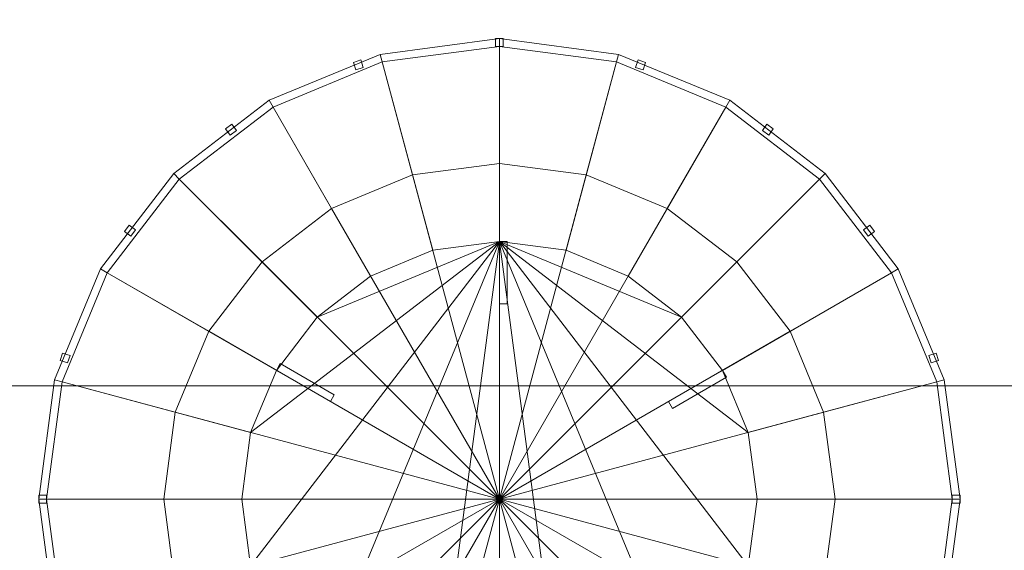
# Model space of a CAD drawing. Header units: millimetres. Extents: x 5566 to 34320, y 298 to 15638.
# Tile 151 of 256: x 8724 to 8846, y 10872 to 10938. Entities that reach past the tile are written whole.
import ezdxf

# ---------------------------------------------------------------- set-up
doc = ezdxf.new("R2010")
doc.units = ezdxf.units.MM
doc.header["$MEASUREMENT"] = 0
for name, color, linetype in [('New_A - Fixtures.3D', 7, 'Continuous'), ('New_A - Slabs.3D', 7, 'Continuous'), ('New_A - Soffits.3D', 7, 'Continuous')]:
    doc.layers.add(name, color=color, linetype=linetype)

# ---------------------------------------------------------------- blocks, each defined once
blk = doc.blocks.new('Slab_F88997A8-3703-4895-AA88-2743A1B7FDF9', base_point=(5758.12, 9954.45))
at = {"layer": 'New_A - Soffits.3D', "lineweight": 0}
mesh = blk.add_polyface(dxfattribs=at)
corners = [(7224.97, 9954.45, 3250.4), (5758.12, 9954.45, 3250.4), (5758.12, 9954.45, 2565.4), (7224.97, 9954.45, 2565.4), (10330.12, 15440.85, 3250.4), (5758.12, 15440.85, 3250.4), (7224.97, 3642.55, 3250.4), (8901.37, 3642.55, 3250.4), (8901.37, 3096.45, 3250.4), (12419.27, 3096.45, 3250.4), (12419.27, 492.95, 3250.4), (25538.37, 492.95, 3250.4), (25538.37, 3687, 3250.4), (22960.27, 3687, 3250.4), (22960.27, 8786.05, 3250.4), (18324.77, 8786.05, 3250.4), (18324.77, 10272.76, 3250.4), (18350.17, 10272.76, 3250.4), (18350.17, 11935.65, 3250.4), (18273.97, 11935.65, 3250.4), (18273.97, 14755.05, 3250.4), (14679.87, 14755.05, 3250.4), (14679.87, 14805.85, 3250.4), (10330.12, 14805.85, 3250.4), (18467.22, 708.85, 3250.4), (16357.34, 708.85, 3250.4), (16357.34, 4043.19, 3250.4), (17346.29, 4043.19, 3250.4), (17346.29, 3566.35, 3250.4), (18467.15, 3566.35, 3250.4), (5758.12, 15440.85, 2565.4), (7224.97, 3642.55, 2565.4), (10330.12, 15440.85, 2565.4), (10330.12, 14805.85, 2565.4), (14679.87, 14805.85, 2565.4), (14679.87, 14755.05, 2565.4), (18273.97, 14755.05, 2565.4), (18273.97, 11935.65, 2565.4), (18350.17, 11935.65, 2565.4), (18350.17, 10272.76, 2565.4), (18324.77, 10272.76, 2565.4), (18324.77, 8786.05, 2565.4), (22960.27, 8786.05, 2565.4), (22960.27, 3687, 2565.4), (25538.37, 3687, 2565.4), (25538.37, 492.95, 2565.4), (12419.27, 492.95, 2565.4), (12419.27, 3096.45, 2565.4), (8901.37, 3096.45, 2565.4), (8901.37, 3642.55, 2565.4), (17346.29, 3566.35, 2565.4), (17346.29, 4043.19, 2565.4), (16357.34, 4043.19, 2565.4), (16357.34, 708.85, 2565.4), (18467.22, 708.85, 2565.4), (18467.15, 3566.35, 2565.4)]
mesh.append_faces([[corners[k] for k in face] for face in [(0, 1, 2, 3), (1, 5, 30, 2), (6, 0, 3, 31), (5, 4, 32, 30), (7, 6, 31, 49), (8, 7, 49, 48), (9, 8, 48, 47), (10, 9, 47, 46), (11, 10, 46, 45), (12, 11, 45, 44), (13, 12, 44, 43), (14, 13, 43, 42), (15, 14, 42, 41), (16, 15, 41, 40), (17, 16, 40, 39), (18, 17, 39, 38), (19, 18, 38, 37), (20, 19, 37, 36), (21, 20, 36, 35), (22, 21, 35, 34), (23, 22, 34, 33), (4, 23, 33, 32), (25, 24, 54, 53), (26, 25, 53, 52), (27, 26, 52, 51), (28, 27, 51, 50), (29, 28, 50, 55), (24, 29, 55, 54)]], dxfattribs={"color": 254})
mesh.append_faces([[corners[k] for k in face] for face in [(18, 16, 17), (45, 43, 44)]], dxfattribs={"vtx0": -1, "color": 254})
mesh.append_faces([[corners[k] for k in face] for face in [(11, 24, 10), (38, 40, 37)]], dxfattribs={"vtx0": -1, "vtx1": -1, "color": 254})
mesh.append_faces([[corners[k] for k in face] for face in [(4, 0, 7), (25, 21, 10), (15, 19, 28), (11, 13, 24), (49, 3, 32), (46, 35, 53), (50, 37, 41), (45, 54, 43)]], dxfattribs={"vtx0": -1, "vtx1": -1, "vtx2": -1, "color": 254})
mesh.append_faces([[corners[k] for k in face] for face in [(23, 7, 8), (23, 8, 9), (21, 9, 10), (21, 26, 27), (19, 27, 28), (15, 28, 29), (13, 29, 24), (3, 30, 32), (49, 32, 33), (47, 33, 34), (47, 34, 35), (51, 35, 36), (51, 36, 37), (46, 53, 54), (55, 41, 42), (54, 42, 43)]], dxfattribs={"vtx0": -1, "vtx2": -1, "color": 254})
mesh.append_faces([[corners[k] for k in face] for face in [(12, 13, 11), (39, 40, 38)]], dxfattribs={"vtx1": -1, "color": 254})
mesh.append_faces([[corners[k] for k in face] for face in [(4, 5, 0), (23, 4, 7), (22, 23, 9), (21, 22, 9), (25, 26, 21), (20, 21, 27), (19, 20, 27), (15, 16, 19), (18, 19, 16), (24, 25, 10), (14, 15, 29), (13, 14, 29), (48, 49, 33), (47, 48, 33), (46, 47, 35), (52, 53, 35), (51, 52, 35), (50, 51, 37), (40, 41, 37), (55, 50, 41), (54, 55, 42), (45, 46, 54)]], dxfattribs={"vtx1": -1, "vtx2": -1, "color": 254})
mesh.append_faces([[corners[k] for k in face] for face in [(5, 1, 0), (0, 6, 7), (3, 2, 30), (49, 31, 3)]], dxfattribs={"vtx2": -1, "color": 254})
blk = doc.blocks.new('Slab_37BCEA3F-6036-4764-93A5-9224337F71E8', base_point=(5916.43, 15048.04))
at = {"layer": 'New_A - Slabs.3D', "lineweight": 0}
mesh = blk.add_polyface(dxfattribs=at)
corners = [(5916.43, 10157.64), (5916.43, 15048.04), (5916.43, 15048.04, -150), (5916.43, 10157.64, -150), (9975.59, 14387.85), (9976.56, 15048.04), (7377.02, 10157.64), (7376.95, 3737.93), (8902.44, 3737.92), (8902.44, 3096.45), (12502.66, 3096.45), (12502.66, 677.85), (16357.34, 677.1), (16357.32, 492.94), (18467.23, 492.94), (18467.23, 683.44), (22812.25, 682.84), (22812.25, 8523.08), (17906.72, 8523.08), (17906.72, 9408.34), (12153.62, 9408.34), (12151.65, 10818), (14831.44, 10818.04), (14831.44, 14387.85), (9976.56, 15048.04, -150), (7377.02, 10157.64, -150), (9975.59, 14387.85, -150), (14831.44, 14387.85, -150), (14831.44, 10818.04, -150), (12151.65, 10818, -150), (12153.62, 9408.34, -150), (17906.72, 9408.34, -150), (17906.72, 8523.08, -150), (22812.25, 8523.08, -150), (22812.25, 682.84, -150), (18467.23, 683.44, -150), (18467.23, 492.94, -150), (16357.32, 492.94, -150), (16357.34, 677.1, -150), (12502.66, 677.85, -150), (12502.66, 3096.45, -150), (8902.44, 3096.45, -150), (8902.44, 3737.92, -150), (7376.95, 3737.93, -150)]
mesh.append_faces([[corners[k] for k in face] for face in [(0, 1, 2, 3), (1, 5, 24, 2), (6, 0, 3, 25), (5, 4, 26, 24), (7, 6, 25, 43), (8, 7, 43, 42), (9, 8, 42, 41), (10, 9, 41, 40), (11, 10, 40, 39), (12, 11, 39, 38), (13, 12, 38, 37), (14, 13, 37, 36), (15, 14, 36, 35), (16, 15, 35, 34), (17, 16, 34, 33), (18, 17, 33, 32), (19, 18, 32, 31), (20, 19, 31, 30), (21, 20, 30, 29), (22, 21, 29, 28), (23, 22, 28, 27), (4, 23, 27, 26)]], dxfattribs={"color": 254})
mesh.append_faces([[corners[k] for k in face] for face in [(23, 21, 22), (17, 15, 16)]], dxfattribs={"vtx0": -1, "color": 254})
mesh.append_faces([[corners[k] for k in face] for face in [(27, 29, 26), (33, 35, 32)]], dxfattribs={"vtx0": -1, "vtx1": -1, "color": 254})
mesh.append_faces([[corners[k] for k in face] for face in [(6, 8, 4), (1, 6, 4), (21, 4, 9), (20, 10, 12), (26, 42, 25), (26, 25, 2), (41, 26, 29), (38, 40, 30)]], dxfattribs={"vtx0": -1, "vtx1": -1, "vtx2": -1, "color": 254})
mesh.append_faces([[corners[k] for k in face] for face in [(4, 8, 9), (20, 9, 10), (18, 12, 13), (18, 13, 14), (18, 14, 15), (41, 29, 30), (38, 30, 31), (38, 31, 32)]], dxfattribs={"vtx0": -1, "vtx2": -1, "color": 254})
mesh.append_faces([[corners[k] for k in face] for face in [(5, 1, 4), (24, 26, 2), (28, 29, 27), (34, 35, 33)]], dxfattribs={"vtx1": -1, "color": 254})
mesh.append_faces([[corners[k] for k in face] for face in [(20, 21, 9), (23, 4, 21), (19, 20, 12), (18, 19, 12), (17, 18, 15), (41, 42, 26), (40, 41, 30), (37, 38, 32), (36, 37, 32), (35, 36, 32)]], dxfattribs={"vtx1": -1, "vtx2": -1, "color": 254})
mesh.append_faces([[corners[k] for k in face] for face in [(1, 0, 6), (6, 7, 8), (10, 11, 12), (25, 3, 2), (42, 43, 25), (38, 39, 40)]], dxfattribs={"vtx2": -1, "color": 254})
blk = doc.blocks.new('Slab_D504926E-0A3B-4358-B099-62C84FBA8D51', base_point=(6698.99, 15442.94))
at = {"layer": 'New_A - Soffits.3D', "lineweight": 0}
mesh = blk.add_polyface(dxfattribs=at)
corners = [(5756.6, 15442.94, 6450.4), (5756.6, 15442.94, 6300.4), (5756.6, 9952.74, 6300.4), (5756.6, 9952.74, 6450.4), (10331.19, 15442.94, 6450.4), (10331.19, 15442.94, 6300.4), (10331.19, 9954.44, 6300.4), (5756.95, 9952.74, 6300.4), (9390.39, 14503.04, 6300.4), (6699.99, 14503.04, 6300.4), (6699.99, 10892.24, 6300.4), (9390.39, 10892.24, 6300.4), (5756.95, 9952.74, 6450.4), (10331.19, 9954.44, 6450.4), (6699.99, 10892.24, 6450.4), (6699.99, 14503.04, 6450.4), (9390.39, 14503.04, 6450.4), (9390.39, 10892.24, 6450.4)]
mesh.append_faces([[corners[k] for k in face] for face in [(0, 1, 2, 3), (4, 5, 1, 0), (3, 2, 7, 12), (13, 6, 5, 4), (12, 7, 6, 13), (15, 9, 8, 16), (14, 10, 9, 15), (17, 11, 10, 14), (16, 8, 11, 17)]], dxfattribs={"color": 254})
mesh.append_faces([[corners[k] for k in face] for face in [(6, 11, 5), (5, 8, 1), (4, 16, 13)]], dxfattribs={"vtx0": -1, "vtx1": -1, "color": 254})
mesh.append_faces([[corners[k] for k in face] for face in [(6, 2, 11), (13, 17, 3)]], dxfattribs={"vtx0": -1, "vtx1": -1, "vtx2": -1, "color": 254})
mesh.append_faces([[corners[k] for k in face] for face in [(9, 2, 1), (2, 10, 11), (5, 11, 8), (14, 0, 3), (0, 15, 16), (13, 16, 17)]], dxfattribs={"vtx0": -1, "vtx2": -1, "color": 254})
mesh.append_faces([[corners[k] for k in face] for face in [(9, 10, 2), (8, 9, 1), (14, 15, 0), (17, 14, 3), (4, 0, 16)]], dxfattribs={"vtx1": -1, "vtx2": -1, "color": 254})
blk = doc.blocks.new('Slab_F91768E1-E5ED-4E83-BA6D-59F93DFA2275', base_point=(6699.99, 10892.24))
at = {"layer": 'New_A - Soffits.3D', "lineweight": 0}
mesh = blk.add_polyface(dxfattribs=at)
corners = [(6699.99, 10892.24, 6600.4), (6699.99, 10892.24, 6450.4), (9390.39, 10892.24, 6450.4), (9390.39, 10892.24, 6600.4), (6699.99, 14503.04, 6600.4), (6699.99, 14503.04, 6450.4), (9390.39, 14503.04, 6450.4), (9390.39, 14503.04, 6600.4)]
mesh.append_faces([[corners[k] for k in face] for face in [(0, 1, 2, 3), (4, 5, 1, 0), (2, 1, 5, 6), (3, 2, 6, 7), (4, 0, 3, 7), (7, 6, 5, 4)]], dxfattribs={"color": 254})
blk = doc.blocks.new('Object_1000FB18-ACB9-4EED-9655-EE90EF8AD063')
at = {"layer": 'New_A - Fixtures.3D', "lineweight": 0}
mesh = blk.add_polyface(dxfattribs=at)
corners = [(8783.24, 10910.16, 2508.25), (8774.97, 10909.07, 2508.25), (8768.7, 10932.46, 2536.34), (8783.24, 10934.37, 2536.34), (8755.15, 10926.85, 2536.34), (8755.15, 10926.85, 2537.31), (8768.7, 10932.46, 2537.31), (8783.24, 10934.37, 2537.31), (8754.67, 10927.69, 2537.31), (8768.45, 10933.39, 2537.31), (8783.24, 10935.34, 2537.31), (8754.67, 10927.69, 2539.25), (8768.45, 10933.39, 2539.25), (8783.24, 10935.34, 2539.25), (8755.15, 10926.85, 2539.25), (8768.7, 10932.46, 2539.25), (8783.24, 10934.37, 2539.25), (8755.15, 10926.85, 2552.81), (8768.7, 10932.46, 2552.81), (8783.24, 10934.37, 2552.81), (8754.67, 10927.69, 2552.81), (8768.45, 10933.39, 2552.81), (8783.24, 10935.34, 2552.81), (8754.67, 10927.69, 2554.74), (8768.45, 10933.39, 2554.74), (8783.24, 10935.34, 2554.74), (8755.15, 10926.85, 2554.74), (8768.7, 10932.46, 2554.74), (8783.24, 10934.37, 2554.74), (8755.15, 10926.85, 2555.71), (8768.7, 10932.46, 2555.71), (8783.24, 10934.37, 2555.71), (8762.41, 10914.26, 2555.71), (8772.46, 10918.42, 2555.71), (8783.24, 10919.84, 2555.71), (8772.46, 10918.42, 2565.4), (8783.24, 10919.84, 2565.4), (8782.76, 10934.37, 2552.81), (8782.76, 10934.37, 2539.25), (8783.72, 10934.37, 2539.25), (8783.72, 10934.37, 2552.81), (8782.76, 10935.34, 2539.25), (8783.72, 10935.34, 2539.25), (8782.76, 10935.34, 2552.81), (8783.72, 10935.34, 2552.81), (8765.42, 10931.47, 2552.81), (8765.42, 10931.47, 2539.25), (8766.34, 10931.77, 2539.25), (8766.34, 10931.77, 2552.81), (8765.12, 10932.39, 2539.25), (8766.04, 10932.69, 2539.25), (8765.12, 10932.39, 2552.81), (8766.04, 10932.69, 2552.81)]
mesh.append_faces([[corners[k] for k in face] for face in [(0, 1, 2, 3), (2, 4, 5, 6), (3, 2, 6, 7), (6, 5, 8, 9), (7, 6, 9, 10), (9, 8, 11, 12), (10, 9, 12, 13), (12, 11, 14, 15), (13, 12, 15, 16), (15, 14, 17, 18), (16, 15, 18, 19), (18, 17, 20, 21), (19, 18, 21, 22), (21, 20, 23, 24), (22, 21, 24, 25), (24, 23, 26, 27), (25, 24, 27, 28), (27, 26, 29, 30), (28, 27, 30, 31), (30, 29, 32, 33), (31, 30, 33, 34), (34, 33, 35, 36), (37, 38, 39, 40), (38, 41, 42, 39), (41, 43, 44, 42), (43, 37, 40, 44), (37, 43, 41, 38), (45, 46, 47, 48), (46, 49, 50, 47), (49, 51, 52, 50), (51, 45, 48, 52), (45, 51, 49, 46), (48, 47, 50, 52)]], dxfattribs={"color": 7})
mesh = blk.add_polyface(dxfattribs=at)
corners = [(8791.51, 10909.07, 2508.25), (8783.24, 10910.16, 2508.25), (8783.24, 10934.37, 2536.34), (8797.78, 10932.46, 2536.34), (8799.22, 10905.87, 2508.25), (8811.33, 10926.85, 2536.34), (8783.24, 10934.37, 2537.31), (8797.78, 10932.46, 2537.31), (8811.33, 10926.85, 2537.31), (8783.24, 10935.34, 2537.31), (8798.03, 10933.39, 2537.31), (8811.82, 10927.69, 2537.31), (8783.24, 10935.34, 2539.25), (8798.03, 10933.39, 2539.25), (8811.82, 10927.69, 2539.25), (8783.24, 10934.37, 2539.25), (8797.78, 10932.46, 2539.25), (8811.33, 10926.85, 2539.25), (8783.24, 10934.37, 2552.81), (8797.78, 10932.46, 2552.81), (8811.33, 10926.85, 2552.81), (8783.24, 10935.34, 2552.81), (8798.03, 10933.39, 2552.81), (8811.82, 10927.69, 2552.81), (8783.24, 10935.34, 2554.74), (8798.03, 10933.39, 2554.74), (8811.82, 10927.69, 2554.74), (8783.24, 10934.37, 2554.74), (8797.78, 10932.46, 2554.74), (8811.33, 10926.85, 2554.74), (8783.24, 10934.37, 2555.71), (8797.78, 10932.46, 2555.71), (8811.33, 10926.85, 2555.71), (8783.24, 10919.84, 2555.71), (8794.02, 10918.42, 2555.71), (8804.07, 10914.26, 2555.71), (8783.24, 10919.84, 2565.4), (8794.02, 10918.42, 2565.4), (8804.07, 10914.26, 2565.4), (8783.72, 10934.37, 2552.81), (8783.72, 10934.37, 2539.25), (8783.72, 10935.34, 2539.25), (8783.72, 10935.34, 2552.81), (8800.14, 10931.77, 2552.81), (8800.14, 10931.77, 2539.25), (8801.06, 10931.47, 2539.25), (8801.06, 10931.47, 2552.81), (8800.44, 10932.69, 2539.25), (8801.36, 10932.39, 2539.25), (8800.44, 10932.69, 2552.81), (8801.36, 10932.39, 2552.81), (8791.51, 10909.07, 2502.44), (8783.24, 10910.16, 2502.44), (8783.24, 10910.16, 2503.41), (8791.51, 10909.07, 2503.41), (8783.24, 10910.16, 2503.41), (8783.24, 10910.16, 2508.25), (8784.21, 10910.16, 2508.25), (8784.21, 10910.16, 2503.41)]
mesh.append_faces([[corners[k] for k in face] for face in [(0, 1, 2, 3), (4, 0, 3, 5), (3, 2, 6, 7), (5, 3, 7, 8), (7, 6, 9, 10), (8, 7, 10, 11), (10, 9, 12, 13), (11, 10, 13, 14), (13, 12, 15, 16), (14, 13, 16, 17), (16, 15, 18, 19), (17, 16, 19, 20), (19, 18, 21, 22), (20, 19, 22, 23), (22, 21, 24, 25), (23, 22, 25, 26), (25, 24, 27, 28), (26, 25, 28, 29), (28, 27, 30, 31), (29, 28, 31, 32), (31, 30, 33, 34), (32, 31, 34, 35), (34, 33, 36, 37), (35, 34, 37, 38), (39, 40, 41, 42), (43, 44, 45, 46), (44, 47, 48, 45), (47, 49, 50, 48), (49, 43, 46, 50), (43, 49, 47, 44), (46, 45, 48, 50), (51, 52, 53, 54), (55, 56, 57, 58)]], dxfattribs={"color": 7})
mesh = blk.add_polyface(dxfattribs=at)
corners = [(8767.26, 10905.87, 2508.25), (8760.64, 10900.79, 2508.25), (8743.51, 10917.92, 2536.34), (8755.15, 10926.85, 2536.34), (8774.97, 10909.07, 2508.25), (8768.7, 10932.46, 2536.34), (8755.15, 10926.85, 2555.71), (8743.51, 10917.92, 2555.71), (8753.79, 10907.64, 2555.71), (8762.41, 10914.26, 2555.71), (8753.79, 10907.64, 2565.4), (8762.41, 10914.26, 2565.4), (8772.46, 10918.42, 2555.71), (8772.46, 10918.42, 2565.4), (8743.01, 10888.97, 2565.4), (8741.59, 10878.19, 2565.4), (8783.24, 10878.19, 2565.4), (8747.17, 10899.02, 2565.4), (8783.24, 10919.84, 2565.4), (8783.24, 10910.16, 2508.25), (8752.36, 10869.92, 2508.25), (8751.27, 10878.19, 2508.25), (8752.36, 10886.46, 2508.25), (8755.56, 10894.17, 2508.25), (8755.56, 10894.17, 2502.44), (8752.36, 10886.46, 2502.44), (8752.36, 10886.46, 2503.41), (8755.56, 10894.17, 2503.41), (8760.64, 10900.79, 2502.44), (8760.64, 10900.79, 2503.41), (8767.26, 10905.87, 2502.44), (8767.26, 10905.87, 2503.41), (8774.97, 10909.07, 2502.44), (8774.97, 10909.07, 2503.41), (8783.24, 10910.16, 2502.44), (8783.24, 10910.16, 2503.41), (8752.36, 10869.92, 2502.44), (8751.27, 10878.19, 2502.44), (8751.27, 10878.19, 2503.41), (8752.36, 10869.92, 2503.41), (8783.24, 10910.16, 2508.25), (8783.24, 10902.41, 2508.25), (8784.21, 10902.41, 2508.25), (8784.21, 10910.16, 2508.25), (8783.24, 10910.16, 2503.41), (8783.24, 10902.41, 2503.41), (8755.56, 10894.17, 2508.25), (8762.27, 10890.3, 2508.25), (8762.75, 10891.14, 2508.25), (8756.04, 10895.01, 2508.25), (8762.27, 10890.3, 2503.41), (8762.75, 10891.14, 2503.41), (8755.56, 10894.17, 2503.41), (8756.04, 10895.01, 2503.41)]
mesh.append_faces([[corners[k] for k in face] for face in [(0, 1, 2, 3), (4, 0, 3, 5), (6, 7, 8, 9), (9, 8, 10, 11), (12, 9, 11, 13), (14, 15, 16), (17, 14, 16), (10, 17, 16), (11, 10, 16), (13, 11, 16), (18, 13, 16), (24, 25, 26, 27), (28, 24, 27, 29), (30, 28, 29, 31), (32, 30, 31, 33), (34, 32, 33, 35), (40, 41, 42, 43), (40, 44, 45, 41), (46, 47, 48, 49), (47, 50, 51, 48), (50, 52, 53, 51), (52, 46, 49, 53), (46, 52, 50, 47), (49, 48, 51, 53)]], dxfattribs={"color": 7})
mesh.append_faces([[corners[k] for k in face] for face in [(19, 1, 0, 4), (34, 28, 30, 32)]], dxfattribs={"vtx0": -1, "color": 7})
mesh.append_faces([[corners[k] for k in face] for face in [(19, 20, 21, 22), (19, 22, 23, 1), (34, 36, 37, 25), (34, 25, 24, 28), (35, 29, 27, 26), (35, 26, 38, 39)]], dxfattribs={"vtx0": -1, "vtx3": -1, "color": 7})
mesh.append_faces([[corners[k] for k in face] for face in [(35, 33, 31, 29)]], dxfattribs={"vtx3": -1, "color": 7})
mesh = blk.add_polyface(dxfattribs=at)
corners = [(8760.64, 10900.79, 2508.25), (8755.56, 10894.17, 2508.25), (8734.59, 10906.28, 2536.34), (8743.51, 10917.92, 2536.34), (8734.59, 10906.28, 2537.31), (8743.51, 10917.92, 2537.31), (8755.15, 10926.85, 2536.34), (8755.15, 10926.85, 2537.31), (8733.75, 10906.77, 2537.31), (8742.83, 10918.6, 2537.31), (8754.67, 10927.69, 2537.31), (8733.75, 10906.77, 2539.25), (8742.83, 10918.6, 2539.25), (8754.67, 10927.69, 2539.25), (8734.59, 10906.28, 2539.25), (8743.51, 10917.92, 2539.25), (8755.15, 10926.85, 2539.25), (8734.59, 10906.28, 2552.81), (8743.51, 10917.92, 2552.81), (8755.15, 10926.85, 2552.81), (8733.75, 10906.77, 2552.81), (8742.83, 10918.6, 2552.81), (8754.67, 10927.69, 2552.81), (8733.75, 10906.77, 2554.74), (8742.83, 10918.6, 2554.74), (8754.67, 10927.69, 2554.74), (8734.59, 10906.28, 2554.74), (8743.51, 10917.92, 2554.74), (8755.15, 10926.85, 2554.74), (8734.59, 10906.28, 2555.71), (8743.51, 10917.92, 2555.71), (8755.15, 10926.85, 2555.71), (8747.17, 10899.02, 2555.71), (8753.79, 10907.64, 2555.71), (8747.17, 10899.02, 2565.4), (8753.79, 10907.64, 2565.4), (8737.5, 10910.82, 2552.81), (8737.5, 10910.82, 2539.25), (8738.07, 10911.61, 2539.25), (8738.07, 10911.61, 2552.81), (8736.72, 10911.39, 2539.25), (8737.29, 10912.18, 2539.25), (8736.72, 10911.39, 2552.81), (8737.29, 10912.18, 2552.81), (8749.83, 10923.36, 2552.81), (8749.83, 10923.36, 2539.25), (8750.61, 10923.93, 2539.25), (8750.61, 10923.93, 2552.81), (8749.26, 10924.14, 2539.25), (8750.04, 10924.71, 2539.25), (8749.26, 10924.14, 2552.81), (8750.04, 10924.71, 2552.81)]
mesh.append_faces([[corners[k] for k in face] for face in [(0, 1, 2, 3), (3, 2, 4, 5), (6, 3, 5, 7), (5, 4, 8, 9), (7, 5, 9, 10), (9, 8, 11, 12), (10, 9, 12, 13), (12, 11, 14, 15), (13, 12, 15, 16), (15, 14, 17, 18), (16, 15, 18, 19), (18, 17, 20, 21), (19, 18, 21, 22), (21, 20, 23, 24), (22, 21, 24, 25), (24, 23, 26, 27), (25, 24, 27, 28), (27, 26, 29, 30), (28, 27, 30, 31), (30, 29, 32, 33), (33, 32, 34, 35), (36, 37, 38, 39), (37, 40, 41, 38), (40, 42, 43, 41), (42, 36, 39, 43), (36, 42, 40, 37), (39, 38, 41, 43), (44, 45, 46, 47), (45, 48, 49, 46), (48, 50, 51, 49), (50, 44, 47, 51), (44, 50, 48, 45), (47, 46, 49, 51)]], dxfattribs={"color": 7})
mesh = blk.add_polyface(dxfattribs=at)
corners = [(8805.84, 10900.79, 2508.25), (8799.22, 10905.87, 2508.25), (8811.33, 10926.85, 2536.34), (8822.97, 10917.92, 2536.34), (8811.33, 10926.85, 2537.31), (8822.97, 10917.92, 2537.31), (8831.89, 10906.28, 2536.34), (8831.89, 10906.28, 2537.31), (8811.82, 10927.69, 2537.31), (8823.65, 10918.6, 2537.31), (8832.73, 10906.77, 2537.31), (8811.82, 10927.69, 2539.25), (8823.65, 10918.6, 2539.25), (8832.73, 10906.77, 2539.25), (8811.33, 10926.85, 2539.25), (8822.97, 10917.92, 2539.25), (8831.89, 10906.28, 2539.25), (8811.33, 10926.85, 2552.81), (8822.97, 10917.92, 2552.81), (8831.89, 10906.28, 2552.81), (8811.82, 10927.69, 2552.81), (8823.65, 10918.6, 2552.81), (8832.73, 10906.77, 2552.81), (8811.82, 10927.69, 2554.74), (8823.65, 10918.6, 2554.74), (8832.73, 10906.77, 2554.74), (8811.33, 10926.85, 2554.74), (8822.97, 10917.92, 2554.74), (8831.89, 10906.28, 2554.74), (8811.33, 10926.85, 2555.71), (8822.97, 10917.92, 2555.71), (8831.89, 10906.28, 2555.71), (8804.07, 10914.26, 2555.71), (8812.69, 10907.64, 2555.71), (8804.07, 10914.26, 2565.4), (8812.69, 10907.64, 2565.4), (8815.87, 10923.93, 2552.81), (8815.87, 10923.93, 2539.25), (8816.65, 10923.36, 2539.25), (8816.65, 10923.36, 2552.81), (8816.44, 10924.71, 2539.25), (8817.22, 10924.14, 2539.25), (8816.44, 10924.71, 2552.81), (8817.22, 10924.14, 2552.81), (8828.41, 10911.61, 2552.81), (8828.41, 10911.61, 2539.25), (8828.98, 10910.82, 2539.25), (8828.98, 10910.82, 2552.81), (8829.19, 10912.18, 2539.25), (8829.76, 10911.39, 2539.25), (8829.19, 10912.18, 2552.81), (8829.76, 10911.39, 2552.81)]
mesh.append_faces([[corners[k] for k in face] for face in [(0, 1, 2, 3), (3, 2, 4, 5), (6, 3, 5, 7), (5, 4, 8, 9), (7, 5, 9, 10), (9, 8, 11, 12), (10, 9, 12, 13), (12, 11, 14, 15), (13, 12, 15, 16), (15, 14, 17, 18), (16, 15, 18, 19), (18, 17, 20, 21), (19, 18, 21, 22), (21, 20, 23, 24), (22, 21, 24, 25), (24, 23, 26, 27), (25, 24, 27, 28), (27, 26, 29, 30), (28, 27, 30, 31), (30, 29, 32, 33), (33, 32, 34, 35), (36, 37, 38, 39), (37, 40, 41, 38), (40, 42, 43, 41), (42, 36, 39, 43), (36, 42, 40, 37), (39, 38, 41, 43), (44, 45, 46, 47), (45, 48, 49, 46), (48, 50, 51, 49), (50, 44, 47, 51), (44, 50, 48, 45), (47, 46, 49, 51)]], dxfattribs={"color": 7})
mesh = blk.add_polyface(dxfattribs=at)
corners = [(8810.92, 10894.17, 2508.25), (8805.84, 10900.79, 2508.25), (8822.97, 10917.92, 2536.34), (8831.89, 10906.28, 2536.34), (8831.89, 10906.28, 2555.71), (8822.97, 10917.92, 2555.71), (8812.69, 10907.64, 2555.71), (8819.31, 10899.02, 2555.71), (8812.69, 10907.64, 2565.4), (8819.31, 10899.02, 2565.4), (8823.47, 10888.97, 2555.71), (8823.47, 10888.97, 2565.4), (8794.02, 10918.42, 2565.4), (8783.24, 10919.84, 2565.4), (8783.24, 10878.19, 2565.4), (8804.07, 10914.26, 2565.4), (8824.89, 10878.19, 2565.4), (8783.24, 10910.16, 2508.25), (8791.51, 10909.07, 2508.25), (8799.22, 10905.87, 2508.25), (8814.12, 10886.46, 2508.25), (8815.21, 10878.19, 2508.25), (8814.12, 10869.92, 2508.25), (8799.22, 10905.87, 2502.44), (8791.51, 10909.07, 2502.44), (8791.51, 10909.07, 2503.41), (8799.22, 10905.87, 2503.41), (8805.84, 10900.79, 2502.44), (8805.84, 10900.79, 2503.41), (8810.92, 10894.17, 2502.44), (8810.92, 10894.17, 2503.41), (8814.12, 10886.46, 2502.44), (8814.12, 10886.46, 2503.41), (8815.21, 10878.19, 2502.44), (8815.21, 10878.19, 2503.41), (8783.24, 10910.16, 2502.44), (8814.12, 10869.92, 2502.44), (8783.24, 10910.16, 2503.41), (8814.12, 10869.92, 2503.41), (8783.24, 10902.41, 2508.25), (8783.24, 10902.41, 2503.41), (8784.21, 10902.41, 2503.41), (8784.21, 10902.41, 2508.25), (8783.24, 10910.16, 2503.41), (8784.21, 10910.16, 2503.41), (8784.21, 10910.16, 2508.25), (8810.92, 10894.17, 2508.25), (8804.21, 10890.3, 2508.25), (8804.7, 10889.46, 2508.25), (8811.41, 10893.34, 2508.25), (8804.21, 10890.3, 2503.41), (8804.7, 10889.46, 2503.41), (8810.92, 10894.17, 2503.41), (8811.41, 10893.34, 2503.41)]
mesh.append_faces([[corners[k] for k in face] for face in [(0, 1, 2, 3), (4, 5, 6, 7), (7, 6, 8, 9), (10, 7, 9, 11), (12, 13, 14), (15, 12, 14), (8, 15, 14), (9, 8, 14), (11, 9, 14), (16, 11, 14), (23, 24, 25, 26), (27, 23, 26, 28), (29, 27, 28, 30), (31, 29, 30, 32), (33, 31, 32, 34), (39, 40, 41, 42), (40, 43, 44, 41), (45, 42, 41, 44), (46, 47, 48, 49), (47, 50, 51, 48), (50, 52, 53, 51), (52, 46, 49, 53), (46, 52, 50, 47), (49, 48, 51, 53)]], dxfattribs={"color": 7})
mesh.append_faces([[corners[k] for k in face] for face in [(37, 28, 26, 25)]], dxfattribs={"vtx0": -1, "color": 7})
mesh.append_faces([[corners[k] for k in face] for face in [(17, 1, 0, 20), (17, 20, 21, 22), (35, 27, 29, 31), (35, 31, 33, 36), (37, 38, 34, 32), (37, 32, 30, 28)]], dxfattribs={"vtx0": -1, "vtx3": -1, "color": 7})
mesh.append_faces([[corners[k] for k in face] for face in [(17, 18, 19, 1), (35, 24, 23, 27)]], dxfattribs={"vtx3": -1, "color": 7})
mesh = blk.add_polyface(dxfattribs=at)
corners = [(8755.56, 10862.21, 2508.25), (8760.64, 10855.59, 2508.25), (8743.51, 10838.47, 2536.34), (8734.59, 10850.1, 2536.34), (8752.36, 10869.92, 2508.25), (8728.97, 10863.65, 2536.34), (8734.59, 10850.1, 2555.71), (8743.51, 10838.47, 2555.71), (8753.79, 10848.74, 2555.71), (8747.17, 10857.37, 2555.71), (8753.79, 10848.74, 2565.4), (8747.17, 10857.37, 2565.4), (8743.01, 10867.41, 2555.71), (8743.01, 10867.41, 2565.4), (8772.46, 10837.96, 2565.4), (8783.24, 10836.54, 2565.4), (8783.24, 10878.19, 2565.4), (8762.41, 10842.12, 2565.4), (8741.59, 10878.19, 2565.4), (8783.24, 10910.16, 2508.25), (8774.97, 10847.32, 2508.25), (8767.26, 10850.51, 2508.25), (8774.97, 10847.32, 2502.44), (8783.24, 10846.23, 2502.44), (8783.24, 10846.23, 2503.41), (8774.97, 10847.32, 2503.41), (8767.26, 10850.51, 2502.44), (8767.26, 10850.51, 2503.41), (8760.64, 10855.59, 2502.44), (8760.64, 10855.59, 2503.41), (8755.56, 10862.21, 2502.44), (8755.56, 10862.21, 2503.41), (8752.36, 10869.92, 2502.44), (8752.36, 10869.92, 2503.41), (8751.27, 10878.19, 2502.44), (8751.27, 10878.19, 2503.41), (8783.24, 10910.16, 2502.44), (8783.24, 10910.16, 2503.41), (8783.24, 10846.23, 2508.25), (8783.24, 10853.98, 2508.25), (8782.27, 10853.98, 2508.25), (8782.27, 10846.23, 2508.25), (8783.24, 10853.98, 2503.41), (8782.27, 10853.98, 2503.41), (8783.24, 10846.23, 2503.41), (8782.27, 10846.23, 2503.41), (8755.56, 10862.21, 2508.25), (8762.27, 10866.08, 2508.25), (8761.78, 10866.92, 2508.25), (8755.07, 10863.05, 2508.25), (8762.27, 10866.08, 2503.41), (8761.78, 10866.92, 2503.41), (8755.56, 10862.21, 2503.41), (8755.07, 10863.05, 2503.41)]
mesh.append_faces([[corners[k] for k in face] for face in [(0, 1, 2, 3), (4, 0, 3, 5), (6, 7, 8, 9), (9, 8, 10, 11), (12, 9, 11, 13), (14, 15, 16), (17, 14, 16), (10, 17, 16), (11, 10, 16), (13, 11, 16), (18, 13, 16), (22, 23, 24, 25), (26, 22, 25, 27), (28, 26, 27, 29), (30, 28, 29, 31), (32, 30, 31, 33), (34, 32, 33, 35), (38, 39, 40, 41), (39, 42, 43, 40), (42, 44, 45, 43), (41, 40, 43, 45), (46, 47, 48, 49), (47, 50, 51, 48), (50, 52, 53, 51), (52, 46, 49, 53), (46, 52, 50, 47), (49, 48, 51, 53)]], dxfattribs={"color": 7})
mesh.append_faces([[corners[k] for k in face] for face in [(19, 20, 21, 1), (19, 1, 0, 4), (36, 22, 26, 28), (36, 28, 30, 32), (37, 33, 31, 29), (37, 29, 27, 25)]], dxfattribs={"vtx0": -1, "vtx3": -1, "color": 7})
mesh = blk.add_polyface(dxfattribs=at)
corners = [(8805.84, 10855.59, 2508.25), (8810.92, 10862.21, 2508.25), (8831.89, 10850.1, 2536.34), (8822.97, 10838.47, 2536.34), (8822.97, 10838.47, 2555.71), (8831.89, 10850.1, 2555.71), (8819.31, 10857.37, 2555.71), (8812.69, 10848.74, 2555.71), (8823.47, 10867.41, 2555.71), (8823.47, 10867.41, 2565.4), (8819.31, 10857.37, 2565.4), (8812.69, 10848.74, 2565.4), (8804.07, 10842.12, 2555.71), (8804.07, 10842.12, 2565.4), (8824.89, 10878.19, 2565.4), (8783.24, 10878.19, 2565.4), (8794.02, 10837.96, 2565.4), (8783.24, 10836.54, 2565.4), (8783.24, 10910.16, 2508.25), (8814.12, 10869.92, 2508.25), (8799.22, 10850.51, 2508.25), (8791.51, 10847.32, 2508.25), (8783.24, 10846.23, 2508.25), (8774.97, 10847.32, 2508.25), (8814.12, 10869.92, 2502.44), (8815.21, 10878.19, 2502.44), (8815.21, 10878.19, 2503.41), (8814.12, 10869.92, 2503.41), (8810.92, 10862.21, 2502.44), (8810.92, 10862.21, 2503.41), (8805.84, 10855.59, 2502.44), (8805.84, 10855.59, 2503.41), (8799.22, 10850.51, 2502.44), (8799.22, 10850.51, 2503.41), (8791.51, 10847.32, 2502.44), (8791.51, 10847.32, 2503.41), (8783.24, 10846.23, 2502.44), (8783.24, 10846.23, 2503.41), (8783.24, 10910.16, 2502.44), (8774.97, 10847.32, 2502.44), (8783.24, 10910.16, 2503.41), (8774.97, 10847.32, 2503.41), (8810.92, 10862.21, 2508.25), (8804.21, 10866.08, 2508.25), (8803.73, 10865.24, 2508.25), (8810.44, 10861.37, 2508.25), (8804.21, 10866.08, 2503.41), (8803.73, 10865.24, 2503.41), (8810.92, 10862.21, 2503.41), (8810.44, 10861.37, 2503.41), (8783.24, 10846.23, 2508.25), (8783.24, 10846.23, 2503.41), (8783.24, 10853.98, 2503.41), (8783.24, 10853.98, 2508.25)]
mesh.append_faces([[corners[k] for k in face] for face in [(0, 1, 2, 3), (4, 5, 6, 7), (6, 8, 9, 10), (7, 6, 10, 11), (12, 7, 11, 13), (9, 14, 15), (10, 9, 15), (11, 10, 15), (13, 11, 15), (16, 13, 15), (17, 16, 15), (24, 25, 26, 27), (28, 24, 27, 29), (30, 28, 29, 31), (32, 30, 31, 33), (34, 32, 33, 35), (36, 34, 35, 37), (42, 43, 44, 45), (43, 46, 47, 44), (46, 48, 49, 47), (48, 42, 45, 49), (42, 48, 46, 43), (45, 44, 47, 49), (50, 51, 52, 53)]], dxfattribs={"color": 7})
mesh.append_faces([[corners[k] for k in face] for face in [(18, 19, 1, 0), (18, 0, 20, 21), (18, 21, 22, 23), (38, 24, 28, 30), (38, 30, 32, 34), (38, 34, 36, 39), (40, 41, 37, 35), (40, 35, 33, 31), (40, 31, 29, 27)]], dxfattribs={"vtx0": -1, "vtx3": -1, "color": 7})
mesh = blk.add_polyface(dxfattribs=at)
corners = [(8752.36, 10886.46, 2508.25), (8751.27, 10878.19, 2508.25), (8727.06, 10878.19, 2536.34), (8728.97, 10892.73, 2536.34), (8755.56, 10894.17, 2508.25), (8734.59, 10906.28, 2536.34), (8727.06, 10878.19, 2537.31), (8728.97, 10892.73, 2537.31), (8734.59, 10906.28, 2537.31), (8726.09, 10878.19, 2537.31), (8728.04, 10892.98, 2537.31), (8733.75, 10906.77, 2537.31), (8726.09, 10878.19, 2539.25), (8728.04, 10892.98, 2539.25), (8733.75, 10906.77, 2539.25), (8727.06, 10878.19, 2539.25), (8728.97, 10892.73, 2539.25), (8734.59, 10906.28, 2539.25), (8727.06, 10878.19, 2552.81), (8728.97, 10892.73, 2552.81), (8734.59, 10906.28, 2552.81), (8726.09, 10878.19, 2552.81), (8728.04, 10892.98, 2552.81), (8733.75, 10906.77, 2552.81), (8726.09, 10878.19, 2554.74), (8728.04, 10892.98, 2554.74), (8733.75, 10906.77, 2554.74), (8727.06, 10878.19, 2554.74), (8728.97, 10892.73, 2554.74), (8734.59, 10906.28, 2554.74), (8727.06, 10878.19, 2555.71), (8728.97, 10892.73, 2555.71), (8734.59, 10906.28, 2555.71), (8741.59, 10878.19, 2555.71), (8743.01, 10888.97, 2555.71), (8747.17, 10899.02, 2555.71), (8741.59, 10878.19, 2565.4), (8743.01, 10888.97, 2565.4), (8747.17, 10899.02, 2565.4), (8727.06, 10878.68, 2552.81), (8727.06, 10878.68, 2539.25), (8726.09, 10878.68, 2539.25), (8726.09, 10878.68, 2552.81), (8729.66, 10895.09, 2552.81), (8729.66, 10895.09, 2539.25), (8729.96, 10896.01, 2539.25), (8729.96, 10896.01, 2552.81), (8728.74, 10895.39, 2539.25), (8729.04, 10896.31, 2539.25), (8728.74, 10895.39, 2552.81), (8729.04, 10896.31, 2552.81), (8752.36, 10886.46, 2502.44), (8751.27, 10878.19, 2502.44), (8751.27, 10878.19, 2503.41), (8752.36, 10886.46, 2503.41)]
mesh.append_faces([[corners[k] for k in face] for face in [(0, 1, 2, 3), (4, 0, 3, 5), (3, 2, 6, 7), (5, 3, 7, 8), (7, 6, 9, 10), (8, 7, 10, 11), (10, 9, 12, 13), (11, 10, 13, 14), (13, 12, 15, 16), (14, 13, 16, 17), (16, 15, 18, 19), (17, 16, 19, 20), (19, 18, 21, 22), (20, 19, 22, 23), (22, 21, 24, 25), (23, 22, 25, 26), (25, 24, 27, 28), (26, 25, 28, 29), (28, 27, 30, 31), (29, 28, 31, 32), (31, 30, 33, 34), (32, 31, 34, 35), (34, 33, 36, 37), (35, 34, 37, 38), (39, 40, 41, 42), (43, 44, 45, 46), (44, 47, 48, 45), (47, 49, 50, 48), (49, 43, 46, 50), (43, 49, 47, 44), (46, 45, 48, 50), (51, 52, 53, 54)]], dxfattribs={"color": 7})
mesh = blk.add_polyface(dxfattribs=at)
corners = [(8814.12, 10886.46, 2508.25), (8810.92, 10894.17, 2508.25), (8831.89, 10906.28, 2536.34), (8837.51, 10892.73, 2536.34), (8815.21, 10878.19, 2508.25), (8839.42, 10878.19, 2536.34), (8831.89, 10906.28, 2537.31), (8837.51, 10892.73, 2537.31), (8839.42, 10878.19, 2537.31), (8832.73, 10906.77, 2537.31), (8838.44, 10892.98, 2537.31), (8840.39, 10878.19, 2537.31), (8832.73, 10906.77, 2539.25), (8838.44, 10892.98, 2539.25), (8840.39, 10878.19, 2539.25), (8831.89, 10906.28, 2539.25), (8837.51, 10892.73, 2539.25), (8839.42, 10878.19, 2539.25), (8831.89, 10906.28, 2552.81), (8837.51, 10892.73, 2552.81), (8839.42, 10878.19, 2552.81), (8832.73, 10906.77, 2552.81), (8838.44, 10892.98, 2552.81), (8840.39, 10878.19, 2552.81), (8832.73, 10906.77, 2554.74), (8838.44, 10892.98, 2554.74), (8840.39, 10878.19, 2554.74), (8831.89, 10906.28, 2554.74), (8837.51, 10892.73, 2554.74), (8839.42, 10878.19, 2554.74), (8831.89, 10906.28, 2555.71), (8837.51, 10892.73, 2555.71), (8839.42, 10878.19, 2555.71), (8819.31, 10899.02, 2555.71), (8823.47, 10888.97, 2555.71), (8824.89, 10878.19, 2555.71), (8823.47, 10888.97, 2565.4), (8824.89, 10878.19, 2565.4), (8836.52, 10896.01, 2552.81), (8836.52, 10896.01, 2539.25), (8836.82, 10895.09, 2539.25), (8836.82, 10895.09, 2552.81), (8837.44, 10896.31, 2539.25), (8837.74, 10895.39, 2539.25), (8837.44, 10896.31, 2552.81), (8837.74, 10895.39, 2552.81), (8839.42, 10878.68, 2539.25), (8840.39, 10878.68, 2539.25), (8840.39, 10877.71, 2539.25), (8839.42, 10877.71, 2539.25), (8840.39, 10878.68, 2552.81), (8840.39, 10877.71, 2552.81), (8839.42, 10878.68, 2552.81), (8839.42, 10877.71, 2552.81)]
mesh.append_faces([[corners[k] for k in face] for face in [(0, 1, 2, 3), (4, 0, 3, 5), (3, 2, 6, 7), (5, 3, 7, 8), (7, 6, 9, 10), (8, 7, 10, 11), (10, 9, 12, 13), (11, 10, 13, 14), (13, 12, 15, 16), (14, 13, 16, 17), (16, 15, 18, 19), (17, 16, 19, 20), (19, 18, 21, 22), (20, 19, 22, 23), (22, 21, 24, 25), (23, 22, 25, 26), (25, 24, 27, 28), (26, 25, 28, 29), (28, 27, 30, 31), (29, 28, 31, 32), (31, 30, 33, 34), (32, 31, 34, 35), (35, 34, 36, 37), (38, 39, 40, 41), (39, 42, 43, 40), (42, 44, 45, 43), (44, 38, 41, 45), (38, 44, 42, 39), (41, 40, 43, 45), (46, 47, 48, 49), (47, 50, 51, 48), (50, 52, 53, 51), (52, 50, 47, 46)]], dxfattribs={"color": 7})
mesh = blk.add_polyface(dxfattribs=at)
corners = [(8751.27, 10878.19, 2508.25), (8752.36, 10869.92, 2508.25), (8728.97, 10863.65, 2536.34), (8727.06, 10878.19, 2536.34), (8734.59, 10850.1, 2536.34), (8734.59, 10850.1, 2537.31), (8728.97, 10863.65, 2537.31), (8727.06, 10878.19, 2537.31), (8733.75, 10849.62, 2537.31), (8728.04, 10863.4, 2537.31), (8726.09, 10878.19, 2537.31), (8733.75, 10849.62, 2539.25), (8728.04, 10863.4, 2539.25), (8726.09, 10878.19, 2539.25), (8734.59, 10850.1, 2539.25), (8728.97, 10863.65, 2539.25), (8727.06, 10878.19, 2539.25), (8734.59, 10850.1, 2552.81), (8728.97, 10863.65, 2552.81), (8727.06, 10878.19, 2552.81), (8733.75, 10849.62, 2552.81), (8728.04, 10863.4, 2552.81), (8726.09, 10878.19, 2552.81), (8733.75, 10849.62, 2554.74), (8728.04, 10863.4, 2554.74), (8726.09, 10878.19, 2554.74), (8734.59, 10850.1, 2554.74), (8728.97, 10863.65, 2554.74), (8727.06, 10878.19, 2554.74), (8734.59, 10850.1, 2555.71), (8728.97, 10863.65, 2555.71), (8727.06, 10878.19, 2555.71), (8747.17, 10857.37, 2555.71), (8743.01, 10867.41, 2555.71), (8741.59, 10878.19, 2555.71), (8743.01, 10867.41, 2565.4), (8741.59, 10878.19, 2565.4), (8729.96, 10860.37, 2552.81), (8729.96, 10860.37, 2539.25), (8729.66, 10861.29, 2539.25), (8729.66, 10861.29, 2552.81), (8729.04, 10860.07, 2539.25), (8728.74, 10860.99, 2539.25), (8729.04, 10860.07, 2552.81), (8728.74, 10860.99, 2552.81), (8727.06, 10877.71, 2552.81), (8727.06, 10877.71, 2539.25), (8727.06, 10878.68, 2539.25), (8727.06, 10878.68, 2552.81), (8726.09, 10877.71, 2539.25), (8726.09, 10878.68, 2539.25), (8726.09, 10877.71, 2552.81), (8726.09, 10878.68, 2552.81)]
mesh.append_faces([[corners[k] for k in face] for face in [(0, 1, 2, 3), (2, 4, 5, 6), (3, 2, 6, 7), (6, 5, 8, 9), (7, 6, 9, 10), (9, 8, 11, 12), (10, 9, 12, 13), (12, 11, 14, 15), (13, 12, 15, 16), (15, 14, 17, 18), (16, 15, 18, 19), (18, 17, 20, 21), (19, 18, 21, 22), (21, 20, 23, 24), (22, 21, 24, 25), (24, 23, 26, 27), (25, 24, 27, 28), (27, 26, 29, 30), (28, 27, 30, 31), (30, 29, 32, 33), (31, 30, 33, 34), (34, 33, 35, 36), (37, 38, 39, 40), (38, 41, 42, 39), (41, 43, 44, 42), (43, 37, 40, 44), (37, 43, 41, 38), (40, 39, 42, 44), (45, 46, 47, 48), (46, 49, 50, 47), (49, 51, 52, 50), (51, 45, 48, 52), (45, 51, 49, 46)]], dxfattribs={"color": 7})
mesh = blk.add_polyface(dxfattribs=at)
corners = [(8814.12, 10869.92, 2508.25), (8815.21, 10878.19, 2508.25), (8839.42, 10878.19, 2536.34), (8837.51, 10863.65, 2536.34), (8810.92, 10862.21, 2508.25), (8831.89, 10850.1, 2536.34), (8839.42, 10878.19, 2537.31), (8837.51, 10863.65, 2537.31), (8831.89, 10850.1, 2537.31), (8840.39, 10878.19, 2537.31), (8838.44, 10863.4, 2537.31), (8832.73, 10849.62, 2537.31), (8840.39, 10878.19, 2539.25), (8838.44, 10863.4, 2539.25), (8832.73, 10849.62, 2539.25), (8839.42, 10878.19, 2539.25), (8837.51, 10863.65, 2539.25), (8831.89, 10850.1, 2539.25), (8839.42, 10878.19, 2552.81), (8837.51, 10863.65, 2552.81), (8831.89, 10850.1, 2552.81), (8840.39, 10878.19, 2552.81), (8838.44, 10863.4, 2552.81), (8832.73, 10849.62, 2552.81), (8840.39, 10878.19, 2554.74), (8838.44, 10863.4, 2554.74), (8832.73, 10849.62, 2554.74), (8839.42, 10878.19, 2554.74), (8837.51, 10863.65, 2554.74), (8831.89, 10850.1, 2554.74), (8839.42, 10878.19, 2555.71), (8837.51, 10863.65, 2555.71), (8831.89, 10850.1, 2555.71), (8824.89, 10878.19, 2555.71), (8823.47, 10867.41, 2555.71), (8819.31, 10857.37, 2555.71), (8824.89, 10878.19, 2565.4), (8823.47, 10867.41, 2565.4), (8839.42, 10878.68, 2552.81), (8839.42, 10878.68, 2539.25), (8839.42, 10877.71, 2539.25), (8839.42, 10877.71, 2552.81), (8840.39, 10877.71, 2539.25), (8840.39, 10877.71, 2552.81), (8836.82, 10861.29, 2552.81), (8836.82, 10861.29, 2539.25), (8836.52, 10860.37, 2539.25), (8836.52, 10860.37, 2552.81), (8837.74, 10860.99, 2539.25), (8837.44, 10860.07, 2539.25), (8837.74, 10860.99, 2552.81), (8837.44, 10860.07, 2552.81), (8828.98, 10845.56, 2552.81), (8828.98, 10845.56, 2539.25), (8828.41, 10844.78, 2539.25), (8828.41, 10844.78, 2552.81), (8829.76, 10844.99, 2552.81), (8829.76, 10844.99, 2539.25)]
mesh.append_faces([[corners[k] for k in face] for face in [(0, 1, 2, 3), (4, 0, 3, 5), (3, 2, 6, 7), (5, 3, 7, 8), (7, 6, 9, 10), (8, 7, 10, 11), (10, 9, 12, 13), (11, 10, 13, 14), (13, 12, 15, 16), (14, 13, 16, 17), (16, 15, 18, 19), (17, 16, 19, 20), (19, 18, 21, 22), (20, 19, 22, 23), (22, 21, 24, 25), (23, 22, 25, 26), (25, 24, 27, 28), (26, 25, 28, 29), (28, 27, 30, 31), (29, 28, 31, 32), (31, 30, 33, 34), (32, 31, 34, 35), (34, 33, 36, 37), (38, 39, 40, 41), (41, 40, 42, 43), (44, 45, 46, 47), (45, 48, 49, 46), (48, 50, 51, 49), (50, 44, 47, 51), (44, 50, 48, 45), (47, 46, 49, 51), (52, 53, 54, 55), (52, 56, 57, 53)]], dxfattribs={"color": 7})

msp = doc.modelspace()

# ---------------------------------------------------------------- block references
at = {"layer": 'New_A - Fixtures.3D', "color": 36, "linetype": 'Continuous', "lineweight": 18, "true_color": 0x783c00}
msp.add_blockref('Object_1000FB18-ACB9-4EED-9655-EE90EF8AD063', (0, 0), dxfattribs=at)
at = {"layer": 'New_A - Slabs.3D', "color": 251, "linetype": 'Continuous', "lineweight": 18, "true_color": 0x4a4a4a}
msp.add_blockref('Slab_37BCEA3F-6036-4764-93A5-9224337F71E8', (5916.43, 15048.04), dxfattribs=at)
at = {"layer": 'New_A - Soffits.3D', "color": 251, "linetype": 'Continuous', "lineweight": 18, "true_color": 0x4a4a4a}
for name, p in [('Slab_D504926E-0A3B-4358-B099-62C84FBA8D51', (6698.99, 15442.94)), ('Slab_F88997A8-3703-4895-AA88-2743A1B7FDF9', (5758.12, 9954.45)), ('Slab_F91768E1-E5ED-4E83-BA6D-59F93DFA2275', (6699.99, 10892.24))]:
    msp.add_blockref(name, p, dxfattribs=at)

doc.saveas('drawing.dxf')
